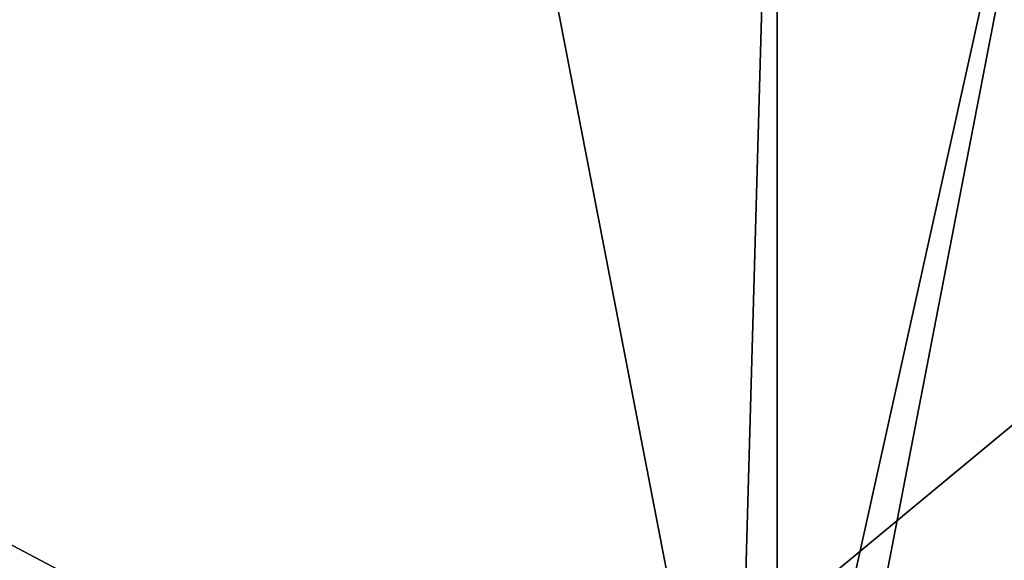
# Model space of a CAD drawing. Header units: metres. Extents: x 0 to 1004, y -708 to 0.
# Tile 29 of 118: x 279 to 569, y -400 to -241. Entities that reach past the tile are written whole.
import ezdxf

# ---------------------------------------------------------------- set-up
doc = ezdxf.new("R2010")
doc.units = ezdxf.units.M

msp = doc.modelspace()

# ---------------------------------------------------------------- linework, layer by layer
at = {"layer": 'top0123459'}
for points in [[(994.049377, -10, 90), (217.024673, -653.266907, 90), (10, -10, 90)], [(787.024658, -653.266907, 90), (217.024673, -653.266907, 90), (994.049377, -10, 90)], [(60.485558, -249.360291, 113.985519), (59.186348, -280.118225, 113.448639), (406.116364, -74.810768, 117.032295)], [(406.116364, -74.810768, 117.032295), (59.186348, -280.118225, 113.448639), (489.911316, -508.234344, 109.46685)], [(62.34153, -218.630936, 114.521904), (60.485558, -249.360291, 113.985519), (406.116364, -74.810768, 117.032295)], [(502.024689, -75.769028, 117.015564), (406.116364, -74.810768, 117.032295), (489.911316, -508.234344, 109.46685)], [(514.137573, -508.234253, 109.466858), (597.932983, -74.810768, 117.032295), (502.024689, -507.113647, 109.48642)], [(597.932983, -74.810768, 117.032295), (502.024689, -75.769028, 117.015564), (502.024689, -507.113647, 109.48642)], [(514.137573, -508.234253, 109.466858), (944.862854, -280.118256, 113.448639), (597.932983, -74.810768, 117.032295)], [(502.024689, -507.113647, 109.48642), (502.024689, -75.769028, 117.015564), (489.911316, -508.234344, 109.46685)], [(59.186348, -280.118225, 113.448639), (58.259731, -341.679382, 112.374084), (489.911316, -508.234344, 109.46685)], [(945.78949, -341.679413, 112.374084), (944.862854, -280.118256, 113.448639), (514.137573, -508.234253, 109.466858)], [(489.911316, -508.234344, 109.46685), (58.259731, -341.679382, 112.374084), (477.822968, -511.707306, 109.406235)], [(58.259731, -341.679382, 112.374084), (59.562889, -403.233734, 111.299652), (477.822968, -511.707306, 109.406235)], [(526.22644, -511.707336, 109.406235), (945.78949, -341.679413, 112.374084), (514.137573, -508.234253, 109.466858)], [(526.22644, -511.707336, 109.406235), (944.486328, -403.233765, 111.299652), (945.78949, -341.679413, 112.374084)]]:
    msp.add_3dface(points, dxfattribs=at)

doc.saveas('drawing.dxf')
